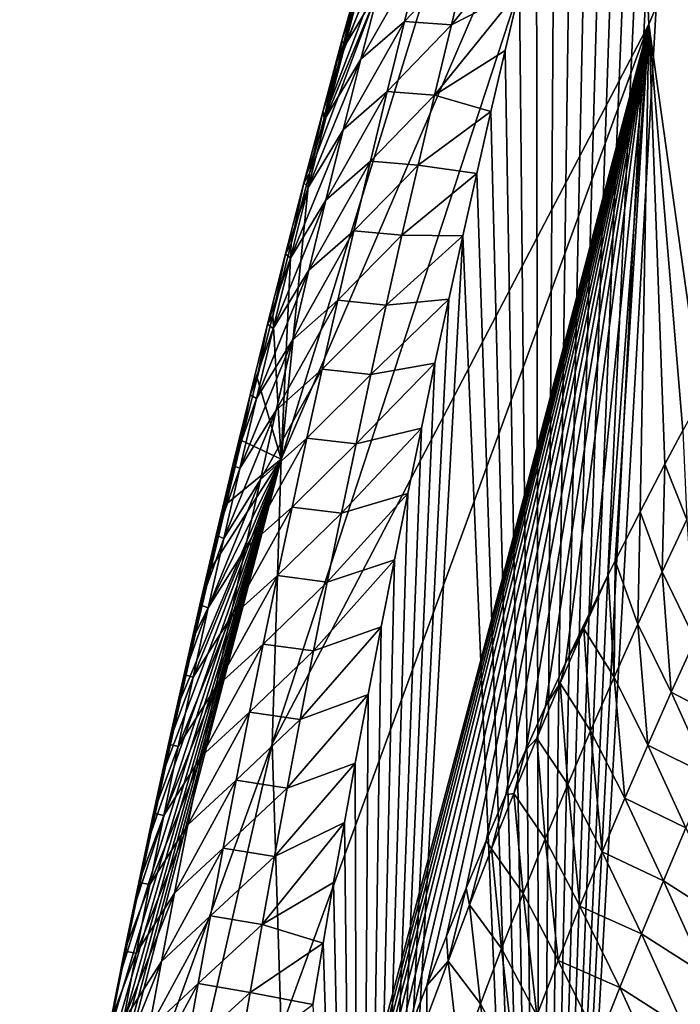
# Model space of a CAD drawing. Header units: metres. Extents: x -109 to 109, y -315 to 32.
# Tile 57 of 256: x -100.93 to -98.57, y -34.33 to -30.81. Entities that reach past the tile are written whole.
import ezdxf

# ---------------------------------------------------------------- set-up
doc = ezdxf.new("R2010")
doc.units = ezdxf.units.M
doc.layers.add('solid_K244242000C74_AAA', color=7, linetype='CONTINUOUS')

msp = doc.modelspace()

# ---------------------------------------------------------------- linework, layer by layer
at = {"layer": 'solid_K244242000C74_AAA'}
for points in [[(-97.009888, -26.939648, 35.600842), (-98.681633, -30.82654, 41.142586), (-98.743149, -29.472313, 42.090824)], [(-97.009888, -26.939648, 35.600842), (-98.494774, -32.162945, 40.189796), (-98.681633, -30.82654, 41.142586)], [(-99.997498, -32.38361, 48.416298), (-98.681633, -28.118109, 43.039051), (-98.743149, -29.472313, 42.090824)], [(-99.997498, -32.38361, 48.416298), (-99.896408, -31.360334, 49.110306), (-98.681633, -28.118109, 43.039051)], [(-99.896408, -31.360334, 49.110306), (-99.843781, -31.161976, 48.872337), (-98.681633, -28.118109, 43.039051)], [(-99.843781, -31.161976, 48.872337), (-99.790871, -30.965334, 48.637642), (-98.681633, -28.118109, 43.039051)], [(-99.790871, -30.965334, 48.637642), (-99.737671, -30.770342, 48.406075), (-98.681633, -28.118109, 43.039051)], [(-99.071205, -38.100677, 62.200016), (-98.514549, -28.28717, 47.685234), (-98.57843, -28.51453, 47.953979)], [(-99.071205, -38.100677, 62.200016), (-98.449898, -37.879986, 62.719215), (-98.514549, -28.28717, 47.685234)], [(-99.071205, -38.100677, 62.200016), (-98.57843, -28.51453, 47.953979), (-98.642166, -28.744999, 48.228283)], [(-99.071205, -38.100677, 62.200016), (-98.642166, -28.744999, 48.228283), (-98.705688, -28.97871, 48.50843)], [(-99.071205, -38.100677, 62.200016), (-98.705688, -28.97871, 48.50843), (-98.76902, -29.215626, 48.794315)], [(-99.071205, -38.100677, 62.200016), (-98.76902, -29.215626, 48.794315), (-98.832314, -29.455502, 49.08535)], [(-99.071205, -38.100677, 62.200016), (-98.832314, -29.455502, 49.08535), (-98.89547, -29.698463, 49.38184)], [(-100.030373, -33.4021, 47.703144), (-99.997498, -32.38361, 48.416298), (-98.743149, -29.472313, 42.090824)], [(-98.681633, -30.82654, 41.142586), (-100.030373, -33.4021, 47.703144), (-98.743149, -29.472313, 42.090824)], [(-99.071205, -38.100677, 62.200016), (-98.89547, -29.698463, 49.38184), (-98.958397, -29.944666, 49.684135)], [(-99.071205, -38.100677, 62.200016), (-98.958397, -29.944666, 49.684135), (-99.020981, -30.194254, 49.99258)], [(-99.071205, -38.100677, 62.200016), (-99.020981, -30.194254, 49.99258), (-99.083122, -30.447378, 50.307522)], [(-99.580879, -30.444313, 49.174454), (-99.702362, -30.649206, 48.962456), (-99.770119, -30.904016, 49.281532)], [(-99.647316, -30.698421, 49.492058), (-99.580879, -30.444313, 49.174454), (-99.770119, -30.904016, 49.281532)], [(-99.38829, -30.828661, 50.466015), (-99.14476, -30.704136, 50.629162), (-99.083122, -30.447378, 50.307522)], [(-99.38829, -30.828661, 50.466015), (-99.083122, -30.447378, 50.307522), (-99.326561, -30.576078, 50.148708)], [(-99.071205, -38.100677, 62.200016), (-99.083122, -30.447378, 50.307522), (-99.14476, -30.704136, 50.629162)], [(-99.492973, -30.565933, 49.755833), (-99.647316, -30.698421, 49.492058), (-99.71228, -30.95175, 49.810562)], [(-99.556084, -30.817001, 50.071041), (-99.492973, -30.565933, 49.755833), (-99.71228, -30.95175, 49.810562)], [(-99.326561, -30.576078, 50.148708), (-99.492973, -30.565933, 49.755833), (-99.556084, -30.817001, 50.071041)], [(-99.38829, -30.828661, 50.466015), (-99.326561, -30.576078, 50.148708), (-99.556084, -30.817001, 50.071041)], [(-99.709465, -30.628746, 48.44379), (-99.737671, -30.770342, 48.406075), (-99.790871, -30.965334, 48.637642)], [(-99.779953, -30.884703, 48.762806), (-99.709465, -30.628746, 48.44379), (-99.790871, -30.965334, 48.637642)], [(-99.702362, -30.649206, 48.962456), (-99.709465, -30.628746, 48.44379), (-99.779953, -30.884703, 48.762806)], [(-99.770119, -30.904016, 49.281532), (-99.702362, -30.649206, 48.962456), (-99.779953, -30.884703, 48.762806)], [(-99.647316, -30.698421, 49.492058), (-99.770119, -30.904016, 49.281532), (-99.836357, -31.158041, 49.601498)], [(-99.71228, -30.95175, 49.810562), (-99.647316, -30.698421, 49.492058), (-99.836357, -31.158041, 49.601498)], [(-99.448624, -31.080492, 50.784218), (-99.195923, -30.92063, 50.90168), (-99.14476, -30.704136, 50.629162)], [(-99.448624, -31.080492, 50.784218), (-99.14476, -30.704136, 50.629162), (-99.38829, -30.828661, 50.466015)], [(-99.071205, -38.100677, 62.200016), (-99.14476, -30.704136, 50.629162), (-99.195923, -30.92063, 50.90168)], [(-98.681633, -30.82654, 41.142586), (-99.997498, -34.420597, 46.989983), (-100.030373, -33.4021, 47.703144)], [(-98.681633, -30.82654, 41.142586), (-99.896393, -35.422695, 46.265736), (-99.997498, -34.420597, 46.989983)], [(-98.681633, -30.82654, 41.142586), (-99.844337, -35.268578, 46.000809), (-99.896393, -35.422695, 46.265736)], [(-98.681633, -30.82654, 41.142586), (-99.791992, -35.116894, 45.738556), (-99.844337, -35.268578, 46.000809)], [(-98.681633, -30.82654, 41.142586), (-99.73938, -34.967529, 45.478867), (-99.791992, -35.116894, 45.738556)], [(-99.556084, -30.817001, 50.071041), (-99.71228, -30.95175, 49.810562), (-99.77578, -31.204317, 50.129948)], [(-99.617783, -31.067322, 50.387127), (-99.556084, -30.817001, 50.071041), (-99.77578, -31.204317, 50.129948)], [(-98.681633, -30.82654, 41.142586), (-99.686539, -34.820648, 45.221901), (-99.73938, -34.967529, 45.478867)], [(-98.681633, -30.82654, 41.142586), (-99.61673, -34.631367, 44.887985), (-99.686539, -34.820648, 45.221901)], [(-99.38829, -30.828661, 50.466015), (-99.556084, -30.817001, 50.071041), (-99.617783, -31.067322, 50.387127)], [(-99.448624, -31.080492, 50.784218), (-99.38829, -30.828661, 50.466015), (-99.617783, -31.067322, 50.387127)], [(-98.681633, -30.82654, 41.142586), (-99.546692, -34.446655, 44.559063), (-99.61673, -34.631367, 44.887985)], [(-98.681633, -30.82654, 41.142586), (-99.47644, -34.266304, 44.234924), (-99.546692, -34.446655, 44.559063)], [(-98.681633, -30.82654, 41.142586), (-99.405968, -34.090103, 43.915371), (-99.47644, -34.266304, 44.234924)], [(-98.681633, -30.82654, 41.142586), (-99.335297, -33.917839, 43.600193), (-99.405968, -34.090103, 43.915371)], [(-98.681633, -30.82654, 41.142586), (-99.264404, -33.749298, 43.289181), (-99.335297, -33.917839, 43.600193)], [(-98.681633, -30.82654, 41.142586), (-99.193314, -33.584339, 42.982201), (-99.264404, -33.749298, 43.289181)], [(-98.681633, -30.82654, 41.142586), (-99.122169, -33.423431, 42.679718), (-99.193314, -33.584339, 42.982201)], [(-98.681633, -30.82654, 41.142586), (-99.051025, -33.266586, 42.381737), (-99.122169, -33.423431, 42.679718)], [(-98.681633, -30.82654, 41.142586), (-98.979881, -33.113621, 42.088089), (-99.051025, -33.266586, 42.381737)], [(-98.681633, -30.82654, 41.142586), (-98.890945, -32.927605, 41.726864), (-98.979881, -33.113621, 42.088089)], [(-98.681633, -30.82654, 41.142586), (-98.826866, -32.796997, 41.470478), (-98.890945, -32.927605, 41.726864)], [(-98.681633, -30.82654, 41.142586), (-98.801987, -32.747036, 41.371803), (-98.826866, -32.796997, 41.470478)], [(-98.681633, -30.82654, 41.142586), (-98.713005, -32.571568, 41.022583), (-98.801987, -32.747036, 41.371803)], [(-98.681633, -30.82654, 41.142586), (-98.624077, -32.401287, 40.679279), (-98.713005, -32.571568, 41.022583)], [(-98.681633, -30.82654, 41.142586), (-98.559364, -32.280666, 40.432896), (-98.624077, -32.401287, 40.679279)], [(-98.681633, -30.82654, 41.142586), (-98.494774, -32.162945, 40.189796), (-98.559364, -32.280666, 40.432896)], [(-99.848877, -31.139849, 49.082722), (-99.779953, -30.884703, 48.762806), (-99.843781, -31.161976, 48.872337)], [(-99.770119, -30.904016, 49.281532), (-99.779953, -30.884703, 48.762806), (-99.848877, -31.139849, 49.082722)], [(-99.779953, -30.884703, 48.762806), (-99.790871, -30.965334, 48.637642), (-99.843781, -31.161976, 48.872337)], [(-99.836357, -31.158041, 49.601498), (-99.770119, -30.904016, 49.281532), (-99.848877, -31.139849, 49.082722)], [(-99.448624, -31.080492, 50.784218), (-99.246895, -31.139441, 51.178318), (-99.195923, -30.92063, 50.90168)], [(-99.071205, -38.100677, 62.200016), (-99.195923, -30.92063, 50.90168), (-99.246895, -31.139441, 51.178318)], [(-99.71228, -30.95175, 49.810562), (-99.836357, -31.158041, 49.601498), (-99.9011, -31.411295, 49.922333)], [(-99.77578, -31.204317, 50.129948), (-99.71228, -30.95175, 49.810562), (-99.9011, -31.411295, 49.922333)], [(-99.617783, -31.067322, 50.387127), (-99.77578, -31.204317, 50.129948), (-99.83783, -31.456135, 50.450191)], [(-99.678085, -31.316908, 50.704075), (-99.617783, -31.067322, 50.387127), (-99.83783, -31.456135, 50.450191)], [(-99.448624, -31.080492, 50.784218), (-99.617783, -31.067322, 50.387127), (-99.678085, -31.316908, 50.704075)], [(-99.507568, -31.331583, 51.103298), (-99.448624, -31.080492, 50.784218), (-99.678085, -31.316908, 50.704075)], [(-99.507568, -31.331583, 51.103298), (-99.246895, -31.139441, 51.178318), (-99.448624, -31.080492, 50.784218)], [(-99.91626, -31.394201, 49.403515), (-99.848877, -31.139849, 49.082722), (-99.896408, -31.360334, 49.110306)], [(-99.836357, -31.158041, 49.601498), (-99.848877, -31.139849, 49.082722), (-99.91626, -31.394201, 49.403515)], [(-99.848877, -31.139849, 49.082722), (-99.843781, -31.161976, 48.872337), (-99.896408, -31.360334, 49.110306)], [(-99.507568, -31.331583, 51.103298), (-99.297585, -31.360662, 51.459316), (-99.246895, -31.139441, 51.178318)], [(-99.071205, -38.100677, 62.200016), (-99.246895, -31.139441, 51.178318), (-99.297585, -31.360662, 51.459316)], [(-99.9011, -31.411295, 49.922333), (-99.836357, -31.158041, 49.601498), (-99.91626, -31.394201, 49.403515)], [(-99.77578, -31.204317, 50.129948), (-99.9011, -31.411295, 49.922333), (-99.964348, -31.663795, 50.244011)], [(-99.83783, -31.456135, 50.450191), (-99.77578, -31.204317, 50.129948), (-99.964348, -31.663795, 50.244011)], [(-99.678085, -31.316908, 50.704075), (-99.83783, -31.456135, 50.450191), (-99.89843, -31.707222, 50.771271)], [(-99.736992, -31.565777, 51.021854), (-99.678085, -31.316908, 50.704075), (-99.89843, -31.707222, 50.771271)], [(-99.507568, -31.331583, 51.103298), (-99.678085, -31.316908, 50.704075), (-99.736992, -31.565777, 51.021854)], [(-99.56514, -31.581951, 51.423237), (-99.507568, -31.331583, 51.103298), (-99.736992, -31.565777, 51.021854)], [(-99.56514, -31.581951, 51.423237), (-99.297585, -31.360662, 51.459316), (-99.507568, -31.331583, 51.103298)], [(-99.962364, -31.613039, 49.415314), (-99.896408, -31.360334, 49.110306), (-99.997498, -32.38361, 48.416298)], [(-99.91626, -31.394201, 49.403515), (-99.896408, -31.360334, 49.110306), (-99.962364, -31.613039, 49.415314)], [(-99.56514, -31.581951, 51.423237), (-99.347908, -31.584396, 51.744919), (-99.297585, -31.360662, 51.459316)], [(-99.071205, -38.100677, 62.200016), (-99.297585, -31.360662, 51.459316), (-99.347908, -31.584396, 51.744919)], [(-99.982101, -31.647778, 49.725166), (-99.91626, -31.394201, 49.403515), (-99.962364, -31.613039, 49.415314)], [(-99.9011, -31.411295, 49.922333), (-99.91626, -31.394201, 49.403515), (-99.982101, -31.647778, 49.725166)], [(-99.964348, -31.663795, 50.244011), (-99.9011, -31.411295, 49.922333), (-99.982101, -31.647778, 49.725166)], [(-99.83783, -31.456135, 50.450191), (-99.964348, -31.663795, 50.244011), (-100.026108, -31.915558, 50.566517)], [(-99.89843, -31.707222, 50.771271), (-99.83783, -31.456135, 50.450191), (-100.026108, -31.915558, 50.566517)], [(-99.736992, -31.565777, 51.021854), (-99.89843, -31.707222, 50.771271), (-99.957596, -31.95759, 51.093163)], [(-99.794518, -31.81394, 51.340446), (-99.736992, -31.565777, 51.021854), (-99.957596, -31.95759, 51.093163)], [(-99.56514, -31.581951, 51.423237), (-99.736992, -31.565777, 51.021854), (-99.794518, -31.81394, 51.340446)], [(-99.62133, -31.831606, 51.743999), (-99.56514, -31.581951, 51.423237), (-99.794518, -31.81394, 51.340446)], [(-99.718651, -38.281528, 61.663605), (-99.347908, -31.584396, 51.744919), (-99.397781, -31.81074, 52.035366)], [(-99.718651, -38.281528, 61.663605), (-99.071205, -38.100677, 62.200016), (-99.347908, -31.584396, 51.744919)], [(-99.62133, -31.831606, 51.743999), (-99.347908, -31.584396, 51.744919), (-99.56514, -31.581951, 51.423237)], [(-99.62133, -31.831606, 51.743999), (-99.397781, -31.81074, 52.035366), (-99.347908, -31.584396, 51.744919)], [(-100.027855, -31.868706, 49.726063), (-99.962364, -31.613039, 49.415314), (-99.997498, -32.38361, 48.416298)], [(-99.982101, -31.647778, 49.725166), (-99.962364, -31.613039, 49.415314), (-100.027855, -31.868706, 49.726063)], [(-100.046417, -31.900593, 50.047653), (-99.982101, -31.647778, 49.725166), (-100.027855, -31.868706, 49.726063)], [(-99.964348, -31.663795, 50.244011), (-99.982101, -31.647778, 49.725166), (-100.046417, -31.900593, 50.047653)], [(-100.026108, -31.915558, 50.566517), (-99.964348, -31.663795, 50.244011), (-100.046417, -31.900593, 50.047653)], [(-99.89843, -31.707222, 50.771271), (-100.026108, -31.915558, 50.566517), (-100.086388, -32.166599, 50.88982)], [(-99.957596, -31.95759, 51.093163), (-99.89843, -31.707222, 50.771271), (-100.086388, -32.166599, 50.88982)], [(-99.794518, -31.81394, 51.340446), (-99.957596, -31.95759, 51.093163), (-100.015335, -32.207256, 51.415844)], [(-99.85067, -32.061413, 51.659832), (-99.794518, -31.81394, 51.340446), (-100.015335, -32.207256, 51.415844)], [(-99.62133, -31.831606, 51.743999), (-99.794518, -31.81394, 51.340446), (-99.85067, -32.061413, 51.659832)], [(-99.718651, -38.281528, 61.663605), (-99.397781, -31.81074, 52.035366), (-99.447121, -32.039787, 52.330894)], [(-99.676155, -32.080563, 52.065571), (-99.447121, -32.039787, 52.330894), (-99.397781, -31.81074, 52.035366)], [(-99.676155, -32.080563, 52.065571), (-99.397781, -31.81074, 52.035366), (-99.62133, -31.831606, 51.743999)], [(-99.676155, -32.080563, 52.065571), (-99.62133, -31.831606, 51.743999), (-99.85067, -32.061413, 51.659832)], [(-100.083916, -32.091564, 49.998756), (-100.027855, -31.868706, 49.726063), (-99.997498, -32.38361, 48.416298)], [(-100.046417, -31.900593, 50.047653), (-100.027855, -31.868706, 49.726063), (-100.083916, -32.091564, 49.998756)], [(-100.109207, -32.152664, 50.370953), (-100.046417, -31.900593, 50.047653), (-100.083916, -32.091564, 49.998756)], [(-100.026108, -31.915558, 50.566517), (-100.046417, -31.900593, 50.047653), (-100.109207, -32.152664, 50.370953)], [(-100.086388, -32.166599, 50.88982), (-100.026108, -31.915558, 50.566517), (-100.109207, -32.152664, 50.370953)], [(-99.957596, -31.95759, 51.093163), (-100.086388, -32.166599, 50.88982), (-100.14521, -32.416935, 51.213905)], [(-100.015335, -32.207256, 51.415844), (-99.957596, -31.95759, 51.093163), (-100.14521, -32.416935, 51.213905)], [(-99.85067, -32.061413, 51.659832), (-100.015335, -32.207256, 51.415844), (-100.071648, -32.456234, 51.739292)], [(-99.905449, -32.308208, 51.979984), (-99.85067, -32.061413, 51.659832), (-100.071648, -32.456234, 51.739292)], [(-99.676155, -32.080563, 52.065571), (-99.85067, -32.061413, 51.659832), (-99.905449, -32.308208, 51.979984)], [(-99.729614, -32.328835, 52.387932), (-99.495842, -32.271645, 52.631741), (-99.447121, -32.039787, 52.330894)], [(-99.729614, -32.328835, 52.387932), (-99.447121, -32.039787, 52.330894), (-99.676155, -32.080563, 52.065571)], [(-99.718651, -38.281528, 61.663605), (-99.447121, -32.039787, 52.330894), (-99.495842, -32.271645, 52.631741)], [(-100.139603, -32.316807, 50.276131), (-100.083916, -32.091564, 49.998756), (-99.997498, -32.38361, 48.416298)], [(-100.109207, -32.152664, 50.370953), (-100.083916, -32.091564, 49.998756), (-100.139603, -32.316807, 50.276131)], [(-99.729614, -32.328835, 52.387932), (-99.676155, -32.080563, 52.065571), (-99.905449, -32.308208, 51.979984)], [(-100.109207, -32.152664, 50.370953), (-100.139603, -32.316807, 50.276131), (-100.194901, -32.544518, 50.558376)], [(-100.170494, -32.404015, 50.695042), (-100.109207, -32.152664, 50.370953), (-100.194901, -32.544518, 50.558376)], [(-100.086388, -32.166599, 50.88982), (-100.109207, -32.152664, 50.370953), (-100.170494, -32.404015, 50.695042)], [(-100.14521, -32.416935, 51.213905), (-100.086388, -32.166599, 50.88982), (-100.170494, -32.404015, 50.695042)], [(-100.015335, -32.207256, 51.415844), (-100.14521, -32.416935, 51.213905), (-100.202568, -32.666576, 51.53875)], [(-100.071648, -32.456234, 51.739292), (-100.015335, -32.207256, 51.415844), (-100.202568, -32.666576, 51.53875)], [(-99.781715, -32.576427, 52.711063), (-99.544052, -32.506214, 52.937634), (-99.495842, -32.271645, 52.631741)], [(-99.781715, -32.576427, 52.711063), (-99.495842, -32.271645, 52.631741), (-99.729614, -32.328835, 52.387932)], [(-99.718651, -38.281528, 61.663605), (-99.495842, -32.271645, 52.631741), (-99.544052, -32.506214, 52.937634)], [(-99.905449, -32.308208, 51.979984), (-100.071648, -32.456234, 51.739292), (-100.126541, -32.704536, 52.063492)], [(-99.958862, -32.554333, 52.300888), (-99.905449, -32.308208, 51.979984), (-100.126541, -32.704536, 52.063492)], [(-99.729614, -32.328835, 52.387932), (-99.905449, -32.308208, 51.979984), (-99.958862, -32.554333, 52.300888)], [(-98.545494, -32.599281, 40.452999), (-98.624077, -32.401287, 40.679279), (-98.559364, -32.280666, 40.432896)], [(-100.194901, -32.544518, 50.558376), (-100.139603, -32.316807, 50.276131), (-99.997498, -32.38361, 48.416298)], [(-99.781715, -32.576427, 52.711063), (-99.729614, -32.328835, 52.387932), (-99.958862, -32.554333, 52.300888)], [(-100.841064, -35.636116, 54.547443), (-99.997498, -32.38361, 48.416298), (-100.030373, -33.4021, 47.703144)], [(-100.841064, -35.636116, 54.547443), (-100.798706, -35.399292, 54.232021), (-99.997498, -32.38361, 48.416298)], [(-100.798706, -35.399292, 54.232021), (-100.755516, -35.164608, 53.920918), (-99.997498, -32.38361, 48.416298)], [(-100.755516, -35.164608, 53.920918), (-100.711533, -34.93198, 53.61388), (-99.997498, -32.38361, 48.416298)], [(-100.711533, -34.93198, 53.61388), (-100.666771, -34.701382, 53.310814), (-99.997498, -32.38361, 48.416298)], [(-100.666771, -34.701382, 53.310814), (-100.617004, -34.451466, 52.984318), (-99.997498, -32.38361, 48.416298)], [(-100.617004, -34.451466, 52.984318), (-100.566505, -34.204342, 52.663548), (-99.997498, -32.38361, 48.416298)], [(-100.566505, -34.204342, 52.663548), (-100.515312, -33.959915, 52.348267), (-99.997498, -32.38361, 48.416298)], [(-100.515312, -33.959915, 52.348267), (-100.463455, -33.718086, 52.038219), (-99.997498, -32.38361, 48.416298)], [(-100.463455, -33.718086, 52.038219), (-100.410957, -33.478752, 51.733177), (-99.997498, -32.38361, 48.416298)], [(-100.410957, -33.478752, 51.733177), (-100.357834, -33.241817, 51.432884), (-99.997498, -32.38361, 48.416298)], [(-100.357834, -33.241817, 51.432884), (-100.304108, -33.007179, 51.137108), (-99.997498, -32.38361, 48.416298)], [(-100.304108, -33.007179, 51.137108), (-100.249779, -32.774742, 50.845604), (-99.997498, -32.38361, 48.416298)], [(-100.249779, -32.774742, 50.845604), (-100.194901, -32.544518, 50.558376), (-99.997498, -32.38361, 48.416298)], [(-100.170494, -32.404015, 50.695042), (-100.194901, -32.544518, 50.558376), (-100.249779, -32.774742, 50.845604)], [(-100.230278, -32.654652, 51.019901), (-100.170494, -32.404015, 50.695042), (-100.249779, -32.774742, 50.845604)], [(-100.14521, -32.416935, 51.213905), (-100.170494, -32.404015, 50.695042), (-100.230278, -32.654652, 51.019901)], [(-98.634079, -32.78574, 40.798454), (-98.713005, -32.571568, 41.022583), (-98.624077, -32.401287, 40.679279)], [(-98.545494, -32.599281, 40.452999), (-98.634079, -32.78574, 40.798454), (-98.624077, -32.401287, 40.679279)], [(-100.202568, -32.666576, 51.53875), (-100.14521, -32.416935, 51.213905), (-100.230278, -32.654652, 51.019901)], [(-100.071648, -32.456234, 51.739292), (-100.202568, -32.666576, 51.53875), (-100.258476, -32.915543, 51.864334)], [(-100.126541, -32.704536, 52.063492), (-100.071648, -32.456234, 51.739292), (-100.258476, -32.915543, 51.864334)], [(-99.832458, -32.823345, 53.034946), (-99.591927, -32.74329, 53.248013), (-99.544052, -32.506214, 52.937634)], [(-99.832458, -32.823345, 53.034946), (-99.544052, -32.506214, 52.937634), (-99.781715, -32.576427, 52.711063)], [(-99.718651, -38.281528, 61.663605), (-99.544052, -32.506214, 52.937634), (-99.591927, -32.74329, 53.248013)], [(-99.958862, -32.554333, 52.300888), (-100.126541, -32.704536, 52.063492), (-100.180023, -32.952171, 52.388428)], [(-100.010918, -32.799801, 52.622532), (-99.958862, -32.554333, 52.300888), (-100.180023, -32.952171, 52.388428)], [(-99.781715, -32.576427, 52.711063), (-99.958862, -32.554333, 52.300888), (-100.010918, -32.799801, 52.622532)], [(-99.832458, -32.823345, 53.034946), (-99.781715, -32.576427, 52.711063), (-100.010918, -32.799801, 52.622532)], [(-98.720993, -32.973854, 41.143303), (-98.801987, -32.747036, 41.371803), (-98.713005, -32.571568, 41.022583)], [(-98.634079, -32.78574, 40.798454), (-98.720993, -32.973854, 41.143303), (-98.713005, -32.571568, 41.022583)], [(-98.515541, -33.029881, 40.619156), (-98.634079, -32.78574, 40.798454), (-98.545494, -32.599281, 40.452999)], [(-100.230278, -32.654652, 51.019901), (-100.249779, -32.774742, 50.845604), (-100.304108, -33.007179, 51.137108)], [(-100.288574, -32.904594, 51.345512), (-100.230278, -32.654652, 51.019901), (-100.304108, -33.007179, 51.137108)], [(-100.202568, -32.666576, 51.53875), (-100.230278, -32.654652, 51.019901), (-100.288574, -32.904594, 51.345512)], [(-100.258476, -32.915543, 51.864334), (-100.202568, -32.666576, 51.53875), (-100.288574, -32.904594, 51.345512)], [(-100.126541, -32.704536, 52.063492), (-100.258476, -32.915543, 51.864334), (-100.312935, -33.163841, 52.190647)], [(-100.180023, -32.952171, 52.388428), (-100.126541, -32.704536, 52.063492), (-100.312935, -33.163841, 52.190647)], [(-99.881859, -33.069607, 53.35957), (-99.639366, -32.982983, 53.563164), (-99.591927, -32.74329, 53.248013)], [(-99.881859, -33.069607, 53.35957), (-99.591927, -32.74329, 53.248013), (-99.832458, -32.823345, 53.034946)], [(-99.718651, -38.281528, 61.663605), (-99.591927, -32.74329, 53.248013), (-99.639366, -32.982983, 53.563164)], [(-98.806252, -33.163563, 41.487564), (-98.826866, -32.796997, 41.470478), (-98.801987, -32.747036, 41.371803)], [(-98.720993, -32.973854, 41.143303), (-98.806252, -33.163563, 41.487564), (-98.801987, -32.747036, 41.371803)], [(-100.010918, -32.799801, 52.622532), (-100.180023, -32.952171, 52.388428), (-100.232101, -33.19915, 52.714085)], [(-100.061615, -33.044621, 52.944893), (-100.010918, -32.799801, 52.622532), (-100.232101, -33.19915, 52.714085)], [(-99.832458, -32.823345, 53.034946), (-100.010918, -32.799801, 52.622532), (-100.061615, -33.044621, 52.944893)], [(-98.913902, -32.990482, 41.819324), (-98.890945, -32.927605, 41.726864), (-98.826866, -32.796997, 41.470478)], [(-98.806252, -33.163563, 41.487564), (-98.913902, -32.990482, 41.819324), (-98.826866, -32.796997, 41.470478)], [(-98.601265, -33.217239, 40.964233), (-98.720993, -32.973854, 41.143303), (-98.634079, -32.78574, 40.798454)], [(-98.515541, -33.029881, 40.619156), (-98.601265, -33.217239, 40.964233), (-98.634079, -32.78574, 40.798454)], [(-99.881859, -33.069607, 53.35957), (-99.832458, -32.823345, 53.034946), (-100.061615, -33.044621, 52.944893)], [(-100.288574, -32.904594, 51.345512), (-100.304108, -33.007179, 51.137108), (-100.357834, -33.241817, 51.432884)], [(-100.345383, -33.153858, 51.671852), (-100.288574, -32.904594, 51.345512), (-100.357834, -33.241817, 51.432884)], [(-100.258476, -32.915543, 51.864334), (-100.288574, -32.904594, 51.345512), (-100.345383, -33.153858, 51.671852)], [(-100.312935, -33.163841, 52.190647), (-100.258476, -32.915543, 51.864334), (-100.345383, -33.153858, 51.671852)], [(-98.913902, -32.990482, 41.819324), (-98.979881, -33.113621, 42.088089), (-98.890945, -32.927605, 41.726864)], [(-100.180023, -32.952171, 52.388428), (-100.312935, -33.163841, 52.190647), (-100.365952, -33.41148, 52.517666)], [(-100.232101, -33.19915, 52.714085), (-100.180023, -32.952171, 52.388428), (-100.365952, -33.41148, 52.517666)], [(-98.685387, -33.406227, 41.30875), (-98.806252, -33.163563, 41.487564), (-98.720993, -32.973854, 41.143303)], [(-98.601265, -33.217239, 40.964233), (-98.685387, -33.406227, 41.30875), (-98.720993, -32.973854, 41.143303)], [(-99.929909, -33.315216, 53.684914), (-99.686249, -33.225403, 53.883381), (-99.639366, -32.982983, 53.563164)], [(-99.929909, -33.315216, 53.684914), (-99.639366, -32.982983, 53.563164), (-99.881859, -33.069607, 53.35957)], [(-99.718651, -38.281528, 61.663605), (-99.639366, -32.982983, 53.563164), (-99.686249, -33.225403, 53.883381)], [(-98.913902, -32.990482, 41.819324), (-98.999077, -33.185188, 42.166851), (-98.979881, -33.113621, 42.088089)], [(-98.889893, -33.354805, 41.831257), (-98.999077, -33.185188, 42.166851), (-98.913902, -32.990482, 41.819324)], [(-98.806252, -33.163563, 41.487564), (-98.889893, -33.354805, 41.831257), (-98.913902, -32.990482, 41.819324)], [(-100.061615, -33.044621, 52.944893), (-100.232101, -33.19915, 52.714085), (-100.282776, -33.44548, 53.04044)], [(-100.110954, -33.288795, 53.26796), (-100.061615, -33.044621, 52.944893), (-100.282776, -33.44548, 53.04044)], [(-99.881859, -33.069607, 53.35957), (-100.061615, -33.044621, 52.944893), (-100.110954, -33.288795, 53.26796)], [(-98.515541, -33.029881, 40.619156), (-98.384003, -33.330109, 40.587296), (-98.601265, -33.217239, 40.964233)], [(-99.929909, -33.315216, 53.684914), (-99.881859, -33.069607, 53.35957), (-100.110954, -33.288795, 53.26796)], [(-98.999077, -33.185188, 42.166851), (-99.051025, -33.266586, 42.381737), (-98.979881, -33.113621, 42.088089)], [(-100.345383, -33.153858, 51.671852), (-100.357834, -33.241817, 51.432884), (-100.410957, -33.478752, 51.733177)], [(-100.400719, -33.402451, 51.998909), (-100.345383, -33.153858, 51.671852), (-100.410957, -33.478752, 51.733177)], [(-100.312935, -33.163841, 52.190647), (-100.345383, -33.153858, 51.671852), (-100.400719, -33.402451, 51.998909)], [(-100.365952, -33.41148, 52.517666), (-100.312935, -33.163841, 52.190647), (-100.400719, -33.402451, 51.998909)], [(-98.999077, -33.185188, 42.166851), (-99.082588, -33.381371, 42.513802), (-99.051025, -33.266586, 42.381737)], [(-98.971939, -33.547531, 42.1744), (-99.082588, -33.381371, 42.513802), (-98.999077, -33.185188, 42.166851)], [(-98.889893, -33.354805, 41.831257), (-98.971939, -33.547531, 42.1744), (-98.999077, -33.185188, 42.166851)], [(-98.767914, -33.596783, 41.652721), (-98.889893, -33.354805, 41.831257), (-98.806252, -33.163563, 41.487564)], [(-98.685387, -33.406227, 41.30875), (-98.767914, -33.596783, 41.652721), (-98.806252, -33.163563, 41.487564)], [(-100.232101, -33.19915, 52.714085), (-100.365952, -33.41148, 52.517666), (-100.417534, -33.65847, 52.845383)], [(-100.282776, -33.44548, 53.04044), (-100.232101, -33.19915, 52.714085), (-100.417534, -33.65847, 52.845383)], [(-99.976616, -33.560181, 54.010956), (-99.73246, -33.470654, 54.208958), (-99.686249, -33.225403, 53.883381)], [(-99.976616, -33.560181, 54.010956), (-99.686249, -33.225403, 53.883381), (-99.929909, -33.315216, 53.684914)], [(-99.718651, -38.281528, 61.663605), (-99.686249, -33.225403, 53.883381), (-99.73246, -33.470654, 54.208958)], [(-98.601265, -33.217239, 40.964233), (-98.467384, -33.515675, 40.929817), (-98.685387, -33.406227, 41.30875)], [(-98.601265, -33.217239, 40.964233), (-98.384003, -33.330109, 40.587296), (-98.467384, -33.515675, 40.929817)], [(-100.110954, -33.288795, 53.26796), (-100.282776, -33.44548, 53.04044), (-100.332054, -33.691174, 53.367485)], [(-100.158951, -33.532341, 53.591713), (-100.110954, -33.288795, 53.26796), (-100.332054, -33.691174, 53.367485)], [(-99.929909, -33.315216, 53.684914), (-100.110954, -33.288795, 53.26796), (-100.158951, -33.532341, 53.591713)], [(-99.082588, -33.381371, 42.513802), (-99.122169, -33.423431, 42.679718), (-99.051025, -33.266586, 42.381737)], [(-99.976616, -33.560181, 54.010956), (-99.929909, -33.315216, 53.684914), (-100.158951, -33.532341, 53.591713)], [(-98.848877, -33.788853, 41.996166), (-98.971939, -33.547531, 42.1744), (-98.889893, -33.354805, 41.831257)], [(-98.767914, -33.596783, 41.652721), (-98.848877, -33.788853, 41.996166), (-98.889893, -33.354805, 41.831257)], [(-100.93364, -37.366936, 53.365517), (-100.841064, -35.636116, 54.547443), (-100.030373, -33.4021, 47.703144)], [(-99.997498, -34.420597, 46.989983), (-100.93364, -37.366936, 53.365517), (-100.030373, -33.4021, 47.703144)], [(-99.082588, -33.381371, 42.513802), (-99.164452, -33.578983, 42.860188), (-99.122169, -33.423431, 42.679718)], [(-99.052414, -33.741692, 42.51701), (-99.164452, -33.578983, 42.860188), (-99.082588, -33.381371, 42.513802)], [(-98.971939, -33.547531, 42.1744), (-99.052414, -33.741692, 42.51701), (-99.082588, -33.381371, 42.513802)], [(-100.400719, -33.402451, 51.998909), (-100.410957, -33.478752, 51.733177), (-100.463455, -33.718086, 52.038219)], [(-100.454575, -33.650387, 52.326672), (-100.400719, -33.402451, 51.998909), (-100.463455, -33.718086, 52.038219)], [(-100.365952, -33.41148, 52.517666), (-100.400719, -33.402451, 51.998909), (-100.454575, -33.650387, 52.326672)], [(-100.417534, -33.65847, 52.845383), (-100.365952, -33.41148, 52.517666), (-100.454575, -33.650387, 52.326672)], [(-99.164452, -33.578983, 42.860188), (-99.193314, -33.584339, 42.982201), (-99.122169, -33.423431, 42.679718)], [(-99.07122, -45.417683, 57.076584), (-97.884422, -33.605255, 40.104771), (-97.805626, -33.435768, 39.781261)], [(-98.449921, -45.981049, 57.04678), (-99.07122, -45.417683, 57.076584), (-97.805626, -33.435768, 39.781261)], [(-98.685387, -33.406227, 41.30875), (-98.549225, -33.702869, 41.27182), (-98.767914, -33.596783, 41.652721)], [(-98.685387, -33.406227, 41.30875), (-98.467384, -33.515675, 40.929817), (-98.549225, -33.702869, 41.27182)], [(-100.282776, -33.44548, 53.04044), (-100.417534, -33.65847, 52.845383), (-100.46769, -33.904827, 53.173775)], [(-100.332054, -33.691174, 53.367485), (-100.282776, -33.44548, 53.04044), (-100.46769, -33.904827, 53.173775)], [(-100.021988, -33.804512, 54.337688), (-99.771446, -33.683216, 54.492512), (-99.73246, -33.470654, 54.208958)], [(-100.021988, -33.804512, 54.337688), (-99.73246, -33.470654, 54.208958), (-99.976616, -33.560181, 54.010956)], [(-99.718651, -38.281528, 61.663605), (-99.73246, -33.470654, 54.208958), (-99.771446, -33.683216, 54.492512)], [(-100.158951, -33.532341, 53.591713), (-100.332054, -33.691174, 53.367485), (-100.379944, -33.936241, 53.695198)], [(-100.205605, -33.775269, 53.916138), (-100.158951, -33.532341, 53.591713), (-100.379944, -33.936241, 53.695198)], [(-99.976616, -33.560181, 54.010956), (-100.158951, -33.532341, 53.591713), (-100.205605, -33.775269, 53.916138)], [(-100.021988, -33.804512, 54.337688), (-99.976616, -33.560181, 54.010956), (-100.205605, -33.775269, 53.916138)], [(-98.928299, -33.982391, 42.339096), (-99.052414, -33.741692, 42.51701), (-98.971939, -33.547531, 42.1744)], [(-98.848877, -33.788853, 41.996166), (-98.928299, -33.982391, 42.339096), (-98.971939, -33.547531, 42.1744)], [(-99.244698, -33.777981, 43.206028), (-99.264404, -33.749298, 43.289181), (-99.193314, -33.584339, 42.982201)], [(-99.164452, -33.578983, 42.860188), (-99.244698, -33.777981, 43.206028), (-99.193314, -33.584339, 42.982201)], [(-99.131317, -33.937248, 42.859097), (-99.244698, -33.777981, 43.206028), (-99.164452, -33.578983, 42.860188)], [(-99.052414, -33.741692, 42.51701), (-99.131317, -33.937248, 42.859097), (-99.164452, -33.578983, 42.860188)], [(-99.07122, -45.417683, 57.076584), (-97.963516, -33.779549, 40.434093), (-97.884422, -33.605255, 40.104771)], [(-98.767914, -33.596783, 41.652721), (-98.629539, -33.891628, 41.613316), (-98.848877, -33.788853, 41.996166)], [(-98.767914, -33.596783, 41.652721), (-98.549225, -33.702869, 41.27182), (-98.629539, -33.891628, 41.613316)], [(-100.454575, -33.650387, 52.326672), (-100.463455, -33.718086, 52.038219), (-100.515312, -33.959915, 52.348267)], [(-100.506966, -33.897675, 52.655113), (-100.454575, -33.650387, 52.326672), (-100.515312, -33.959915, 52.348267)], [(-100.417534, -33.65847, 52.845383), (-100.454575, -33.650387, 52.326672), (-100.506966, -33.897675, 52.655113)], [(-100.46769, -33.904827, 53.173775), (-100.417534, -33.65847, 52.845383), (-100.506966, -33.897675, 52.655113)], [(-100.066017, -34.048218, 54.665089), (-99.809776, -33.89801, 54.780403), (-99.771446, -33.683216, 54.492512)], [(-100.066017, -34.048218, 54.665089), (-99.771446, -33.683216, 54.492512), (-100.021988, -33.804512, 54.337688)], [(-99.718651, -38.281528, 61.663605), (-99.771446, -33.683216, 54.492512), (-99.809776, -33.89801, 54.780403)], [(-100.332054, -33.691174, 53.367485), (-100.46769, -33.904827, 53.173775), (-100.516411, -34.150555, 53.502831)], [(-100.379944, -33.936241, 53.695198), (-100.332054, -33.691174, 53.367485), (-100.516411, -34.150555, 53.502831)], [(-98.397156, -34.040253, 41.368038), (-98.629539, -33.891628, 41.613316), (-98.549225, -33.702869, 41.27182)], [(-99.323341, -33.978313, 43.551338), (-99.335297, -33.917839, 43.600193), (-99.264404, -33.749298, 43.289181)], [(-99.244698, -33.777981, 43.206028), (-99.323341, -33.978313, 43.551338), (-99.264404, -33.749298, 43.289181)], [(-99.006195, -34.177357, 42.681522), (-99.131317, -33.937248, 42.859097), (-99.052414, -33.741692, 42.51701)], [(-98.928299, -33.982391, 42.339096), (-99.006195, -34.177357, 42.681522), (-99.052414, -33.741692, 42.51701)], [(-100.205605, -33.775269, 53.916138), (-100.379944, -33.936241, 53.695198), (-100.426445, -34.180695, 54.023567)], [(-100.250916, -34.017578, 54.241215), (-100.205605, -33.775269, 53.916138), (-100.426445, -34.180695, 54.023567)], [(-100.021988, -33.804512, 54.337688), (-100.205605, -33.775269, 53.916138), (-100.250916, -34.017578, 54.241215)], [(-99.208687, -34.134151, 43.200676), (-99.323341, -33.978313, 43.551338), (-99.244698, -33.777981, 43.206028)], [(-99.131317, -33.937248, 42.859097), (-99.208687, -34.134151, 43.200676), (-99.244698, -33.777981, 43.206028)], [(-99.07122, -45.417683, 57.076584), (-98.042877, -33.958755, 40.769341), (-97.963516, -33.779549, 40.434093)], [(-98.848877, -33.788853, 41.996166), (-98.708359, -34.081898, 41.954319), (-98.928299, -33.982391, 42.339096)], [(-98.848877, -33.788853, 41.996166), (-98.629539, -33.891628, 41.613316), (-98.708359, -34.081898, 41.954319)], [(-100.066017, -34.048218, 54.665089), (-100.021988, -33.804512, 54.337688), (-100.250916, -34.017578, 54.241215)], [(-98.476028, -34.230206, 41.711765), (-98.708359, -34.081898, 41.954319), (-98.629539, -33.891628, 41.613316)], [(-98.397156, -34.040253, 41.368038), (-98.476028, -34.230206, 41.711765), (-98.629539, -33.891628, 41.613316)], [(-100.506966, -33.897675, 52.655113), (-100.515312, -33.959915, 52.348267), (-100.566505, -34.204342, 52.663548)], [(-100.557892, -34.144321, 52.98423), (-100.506966, -33.897675, 52.655113), (-100.566505, -34.204342, 52.663548)], [(-100.46769, -33.904827, 53.173775), (-100.506966, -33.897675, 52.655113), (-100.557892, -34.144321, 52.98423)], [(-100.516411, -34.150555, 53.502831), (-100.46769, -33.904827, 53.173775), (-100.557892, -34.144321, 52.98423)], [(-100.066017, -34.048218, 54.665089), (-99.847374, -34.115116, 55.072815), (-99.809776, -33.89801, 54.780403)], [(-99.718651, -38.281528, 61.663605), (-99.809776, -33.89801, 54.780403), (-99.847374, -34.115116, 55.072815)], [(-99.400406, -34.179943, 43.896137), (-99.405968, -34.090103, 43.915371), (-99.335297, -33.917839, 43.600193)], [(-99.323341, -33.978313, 43.551338), (-99.400406, -34.179943, 43.896137), (-99.335297, -33.917839, 43.600193)], [(-100.379944, -33.936241, 53.695198), (-100.516411, -34.150555, 53.502831), (-100.563721, -34.395668, 53.832531)], [(-100.426445, -34.180695, 54.023567), (-100.379944, -33.936241, 53.695198), (-100.563721, -34.395668, 53.832531)], [(-99.082573, -34.373695, 43.02346), (-99.208687, -34.134151, 43.200676), (-99.131317, -33.937248, 42.859097)], [(-99.006195, -34.177357, 42.681522), (-99.082573, -34.373695, 43.02346), (-99.131317, -33.937248, 42.859097)], [(-99.07122, -45.417683, 57.076584), (-98.122391, -34.143242, 41.110878), (-98.042877, -33.958755, 40.769341)], [(-99.284531, -34.332359, 43.541763), (-99.400406, -34.179943, 43.896137), (-99.323341, -33.978313, 43.551338)], [(-99.208687, -34.134151, 43.200676), (-99.284531, -34.332359, 43.541763), (-99.323341, -33.978313, 43.551338)], [(-98.928299, -33.982391, 42.339096), (-98.78569, -34.273636, 42.294838), (-99.006195, -34.177357, 42.681522)], [(-98.928299, -33.982391, 42.339096), (-98.708359, -34.081898, 41.954319), (-98.78569, -34.273636, 42.294838)], [(-100.250916, -34.017578, 54.241215), (-100.426445, -34.180695, 54.023567), (-100.471558, -34.424534, 54.352573)], [(-100.294891, -34.259285, 54.566936), (-100.250916, -34.017578, 54.241215), (-100.471558, -34.424534, 54.352573)], [(-100.066017, -34.048218, 54.665089), (-100.250916, -34.017578, 54.241215), (-100.294891, -34.259285, 54.566936)], [(-100.108719, -34.291306, 54.993145), (-100.066017, -34.048218, 54.665089), (-100.294891, -34.259285, 54.566936)], [(-100.108719, -34.291306, 54.993145), (-99.847374, -34.115116, 55.072815), (-100.066017, -34.048218, 54.665089)], [(-99.400406, -34.179943, 43.896137), (-99.47644, -34.266304, 44.234924), (-99.405968, -34.090103, 43.915371)], [(-98.553421, -34.4217, 42.055019), (-98.78569, -34.273636, 42.294838), (-98.708359, -34.081898, 41.954319)], [(-98.476028, -34.230206, 41.711765), (-98.553421, -34.4217, 42.055019), (-98.708359, -34.081898, 41.954319)], [(-100.108719, -34.291306, 54.993145), (-99.884323, -34.334469, 55.369549), (-99.847374, -34.115116, 55.072815)], [(-99.718651, -38.281528, 61.663605), (-99.847374, -34.115116, 55.072815), (-99.884323, -34.334469, 55.369549)], [(-99.157463, -34.571369, 43.364922), (-99.284531, -34.332359, 43.541763), (-99.208687, -34.134151, 43.200676)], [(-99.082573, -34.373695, 43.02346), (-99.157463, -34.571369, 43.364922), (-99.208687, -34.134151, 43.200676)], [(-100.557892, -34.144321, 52.98423), (-100.566505, -34.204342, 52.663548), (-100.617004, -34.451466, 52.984318)], [(-100.607368, -34.390347, 53.313995), (-100.557892, -34.144321, 52.98423), (-100.617004, -34.451466, 52.984318)], [(-100.516411, -34.150555, 53.502831), (-100.557892, -34.144321, 52.98423), (-100.607368, -34.390347, 53.313995)], [(-100.563721, -34.395668, 53.832531), (-100.516411, -34.150555, 53.502831), (-100.607368, -34.390347, 53.313995)], [(-99.006195, -34.177357, 42.681522), (-98.861557, -34.466797, 42.634884), (-99.082573, -34.373695, 43.02346)], [(-99.07122, -45.417683, 57.076584), (-98.201973, -34.333374, 41.459072), (-98.122391, -34.143242, 41.110878)], [(-99.006195, -34.177357, 42.681522), (-98.78569, -34.273636, 42.294838), (-98.861557, -34.466797, 42.634884)], [(-100.426445, -34.180695, 54.023567), (-100.563721, -34.395668, 53.832531), (-100.609604, -34.640175, 54.162861)], [(-100.471558, -34.424534, 54.352573), (-100.426445, -34.180695, 54.023567), (-100.609604, -34.640175, 54.162861)], [(-99.400406, -34.179943, 43.896137), (-99.475906, -34.382824, 44.24044), (-99.47644, -34.266304, 44.234924)], [(-99.358864, -34.53183, 43.882374), (-99.475906, -34.382824, 44.24044), (-99.400406, -34.179943, 43.896137)], [(-99.284531, -34.332359, 43.541763), (-99.358864, -34.53183, 43.882374), (-99.400406, -34.179943, 43.896137)], [(-100.294891, -34.259285, 54.566936), (-100.471558, -34.424534, 54.352573), (-100.515297, -34.667774, 54.682209)], [(-100.33754, -34.500393, 54.893288), (-100.294891, -34.259285, 54.566936), (-100.515297, -34.667774, 54.682209)], [(-100.108719, -34.291306, 54.993145), (-100.294891, -34.259285, 54.566936), (-100.33754, -34.500393, 54.893288)], [(-99.475906, -34.382824, 44.24044), (-99.546692, -34.446655, 44.559063), (-99.47644, -34.266304, 44.234924)], [(-98.629356, -34.614693, 42.397812), (-98.861557, -34.466797, 42.634884), (-98.78569, -34.273636, 42.294838)], [(-98.553421, -34.4217, 42.055019), (-98.629356, -34.614693, 42.397812), (-98.78569, -34.273636, 42.294838)], [(-100.150093, -34.533775, 55.32185), (-100.108719, -34.291306, 54.993145), (-100.33754, -34.500393, 54.893288)], [(-100.150093, -34.533775, 55.32185), (-99.884323, -34.334469, 55.369549), (-100.108719, -34.291306, 54.993145)], [(-99.230881, -34.770329, 43.705917), (-99.358864, -34.53183, 43.882374), (-99.284531, -34.332359, 43.541763)], [(-99.157463, -34.571369, 43.364922), (-99.230881, -34.770329, 43.705917), (-99.284531, -34.332359, 43.541763)], [(-99.07122, -45.417683, 57.076584), (-98.265625, -34.489788, 41.742676), (-98.201973, -34.333374, 41.459072)]]:
    msp.add_3dface(points, dxfattribs=at)

doc.saveas('drawing.dxf')
